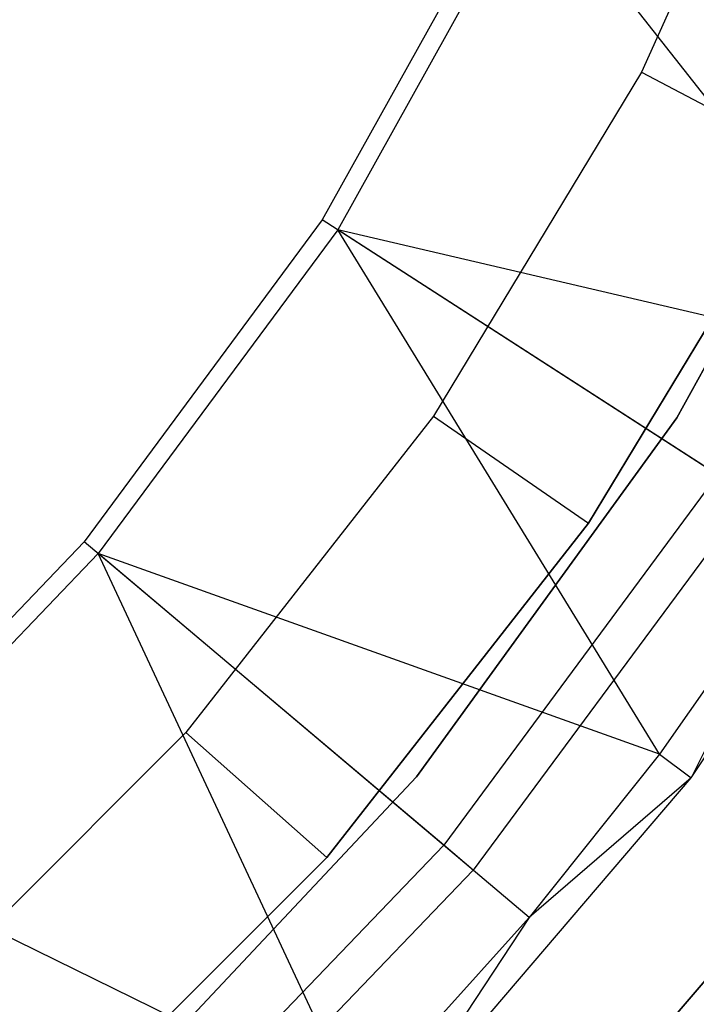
# Model space of a CAD drawing. Extents: x -189 to 189, y -189 to 189.
# Tile 215 of 256: x 25 to 32, y -26 to -16. Entities that reach past the tile are written whole.
import ezdxf

# ---------------------------------------------------------------- set-up
doc = ezdxf.new("R2010")
doc.units = 0
doc.header["$LTSCALE"] = 25.4
doc.layers.get('0').update_dxf_attribs({"linetype": 'CONTINUOUS'})

# ---------------------------------------------------------------- blocks, each defined once
blk = doc.blocks.new('NL2500012474_STL')
at = {"color": 0}
for p, q in [((224.354, -12.535, 146.679), (222.603, -16.428, 146.679)), ((224.354, -12.535, 146.679), (222.603, -16.428, 146.679)), ((221.28, -14.28, 177.5), (219.209, -17.994, 177.5)), ((221.28, -14.28, 177.5), (219.209, -17.994, 177.5)), ((221.458, -14.365, 179), (219.375, -18.101, 179)), ((221.458, -14.365, 179), (219.375, -18.101, 179)), ((225.514, -19.538, 173.005), (221.458, -14.365, 179)), ((225.514, -19.538, 173.005), (221.458, -14.365, 179)), ((222.979, -20.1, 183), (225.248, -15.973, 183)), ((225.248, -15.973, 185), (222.979, -20.1, 185)), ((225.248, -15.973, 185), (222.979, -20.1, 185)), ((222.979, -20.1, 183), (225.248, -15.973, 183)), ((222.603, -16.428, 146.679), (220.394, -20.081, 146.679)), ((222.603, -16.428, 146.679), (220.394, -20.081, 146.679)), ((222.603, -16.428, 146.679), (224.373, -17.357, 148.679)), ((222.603, -16.428, 146.679), (224.373, -17.357, 148.679)), ((222.04, -21.217, 148.679), (224.373, -17.357, 148.679)), ((224.373, -17.357, 163.679), (222.04, -21.217, 163.679)), ((224.373, -17.357, 163.679), (222.04, -21.217, 163.679)), ((222.04, -21.217, 148.679), (224.373, -17.357, 148.679)), ((219.209, -17.994, 177.5), (216.68, -21.414, 177.5)), ((219.209, -17.994, 177.5), (216.68, -21.414, 177.5)), ((223.411, -20.705, 172.5), (219.209, -17.994, 177.5)), ((223.411, -20.705, 172.5), (219.209, -17.994, 177.5)), ((219.375, -18.101, 179), (216.83, -21.541, 179)), ((219.375, -18.101, 179), (216.83, -21.541, 179)), ((222.796, -23.67, 173.005), (219.375, -18.101, 179)), ((224.413, -21.35, 173.005), (219.375, -18.101, 179)), ((222.796, -23.67, 173.005), (219.375, -18.101, 179)), ((224.413, -21.35, 173.005), (219.375, -18.101, 179)), ((225.514, -19.538, 173.005), (219.375, -18.101, 179)), ((225.514, -19.538, 173.005), (219.375, -18.101, 179)), ((223.131, -23.922, 149), (225.877, -19.746, 149)), ((223.131, -23.922, 149), (225.877, -19.746, 149)), ((220.394, -20.081, 146.679), (217.762, -23.441, 146.679)), ((220.394, -20.081, 146.679), (217.762, -23.441, 146.679)), ((220.211, -23.91, 183), (222.979, -20.1, 183)), ((222.979, -20.1, 185), (220.211, -23.91, 185)), ((222.979, -20.1, 185), (220.211, -23.91, 185)), ((220.211, -23.91, 183), (222.979, -20.1, 183)), ((220.394, -20.081, 146.679), (222.04, -21.217, 148.679)), ((220.394, -20.081, 146.679), (222.04, -21.217, 148.679)), ((222.979, -20.1, 185), (222.979, -20.1, 183)), ((222.979, -20.1, 185), (222.979, -20.1, 183)), ((223.411, -20.705, 172.5), (220.501, -24.639, 172.5)), ((223.411, -20.705, 172.5), (220.501, -24.639, 172.5)), ((223.756, -20.927, 149), (220.814, -24.903, 149)), ((223.756, -20.927, 149), (220.814, -24.903, 149)), ((219.259, -24.768, 148.679), (222.04, -21.217, 148.679)), ((222.04, -21.217, 163.679), (219.259, -24.768, 163.679)), ((222.04, -21.217, 163.679), (219.259, -24.768, 163.679)), ((219.259, -24.768, 148.679), (222.04, -21.217, 148.679)), ((222.04, -21.217, 148.679), (222.04, -21.217, 163.679)), ((222.04, -21.217, 148.679), (222.04, -21.217, 163.679)), ((216.68, -21.414, 177.5), (213.734, -24.481, 177.5)), ((216.68, -21.414, 177.5), (213.734, -24.481, 177.5)), ((220.501, -24.639, 172.5), (216.68, -21.414, 177.5)), ((220.501, -24.639, 172.5), (216.68, -21.414, 177.5)), ((224.413, -21.35, 173.005), (222.796, -23.67, 173.005)), ((224.413, -21.35, 173.005), (222.796, -23.67, 173.005)), ((224.413, -21.35, 173.005), (223.131, -23.922, 149)), ((224.413, -21.35, 173.005), (223.131, -23.922, 149)), ((216.83, -21.541, 179), (213.867, -24.626, 179)), ((216.83, -21.541, 179), (213.867, -24.626, 179)), ((219.582, -27.429, 173.005), (216.83, -21.541, 179)), ((221.411, -25.407, 173.005), (216.83, -21.541, 179)), ((219.582, -27.429, 173.005), (216.83, -21.541, 179)), ((221.411, -25.407, 173.005), (216.83, -21.541, 179)), ((222.796, -23.67, 173.005), (216.83, -21.541, 179)), ((222.796, -23.67, 173.005), (216.83, -21.541, 179)), ((217.762, -23.441, 146.679), (214.743, -26.46, 146.679)), ((217.762, -23.441, 146.679), (214.743, -26.46, 146.679)), ((217.762, -23.441, 146.679), (219.259, -24.768, 148.679)), ((217.762, -23.441, 146.679), (219.259, -24.768, 148.679)), ((222.796, -23.67, 173.005), (221.411, -25.407, 173.005)), ((222.796, -23.67, 173.005), (221.411, -25.407, 173.005)), ((222.796, -23.67, 173.005), (223.131, -23.922, 149)), ((222.796, -23.67, 173.005), (223.131, -23.922, 149)), ((216.988, -27.342, 183), (220.211, -23.91, 183)), ((220.211, -23.91, 185), (216.988, -27.342, 185)), ((220.211, -23.91, 185), (216.988, -27.342, 185)), ((216.988, -27.342, 183), (220.211, -23.91, 183)), ((219.883, -27.72, 149), (223.131, -23.922, 149)), ((219.883, -27.72, 149), (223.131, -23.922, 149)), ((220.211, -23.91, 185), (220.211, -23.91, 183)), ((220.211, -23.91, 185), (220.211, -23.91, 183)), ((223.131, -23.922, 149), (221.411, -25.407, 173.005)), ((223.131, -23.922, 149), (221.411, -25.407, 173.005)), ((219.582, -27.429, 173.005), (213.867, -24.626, 179)), ((219.582, -27.429, 173.005), (213.867, -24.626, 179)), ((220.501, -24.639, 172.5), (217.111, -28.169, 172.5)), ((220.501, -24.639, 172.5), (217.111, -28.169, 172.5)), ((220.814, -24.903, 149), (220.501, -24.639, 172.5)), ((220.814, -24.903, 149), (220.501, -24.639, 172.5)), ((216.069, -27.957, 148.679), (219.259, -24.768, 148.679)), ((219.259, -24.768, 163.679), (216.069, -27.957, 163.679)), ((219.259, -24.768, 163.679), (216.069, -27.957, 163.679)), ((216.069, -27.957, 148.679), (219.259, -24.768, 148.679)), ((219.259, -24.768, 148.679), (219.259, -24.768, 163.679)), ((219.259, -24.768, 148.679), (219.259, -24.768, 163.679)), ((220.814, -24.903, 149), (217.389, -28.471, 149)), ((220.814, -24.903, 149), (217.389, -28.471, 149)), ((221.411, -25.407, 173.005), (219.582, -27.429, 173.005)), ((221.411, -25.407, 173.005), (219.582, -27.429, 173.005)), ((221.411, -25.407, 173.005), (219.883, -27.72, 149)), ((221.411, -25.407, 173.005), (219.883, -27.72, 149)), ((223.635, -25.658, 185), (221.595, -28.037, 185)), ((221.595, -28.037, 183), (223.635, -25.658, 183)), ((221.595, -28.037, 183), (223.635, -25.658, 183)), ((223.635, -25.658, 185), (221.595, -28.037, 185))]:
    blk.add_line(p, q, dxfattribs=at)

msp = doc.modelspace()

# ---------------------------------------------------------------- block references
at = {"color": 0}
msp.add_blockref('NL2500012474_STL', (-191.311, -0.058, -1716.743), dxfattribs=at)

doc.saveas('drawing.dxf')
